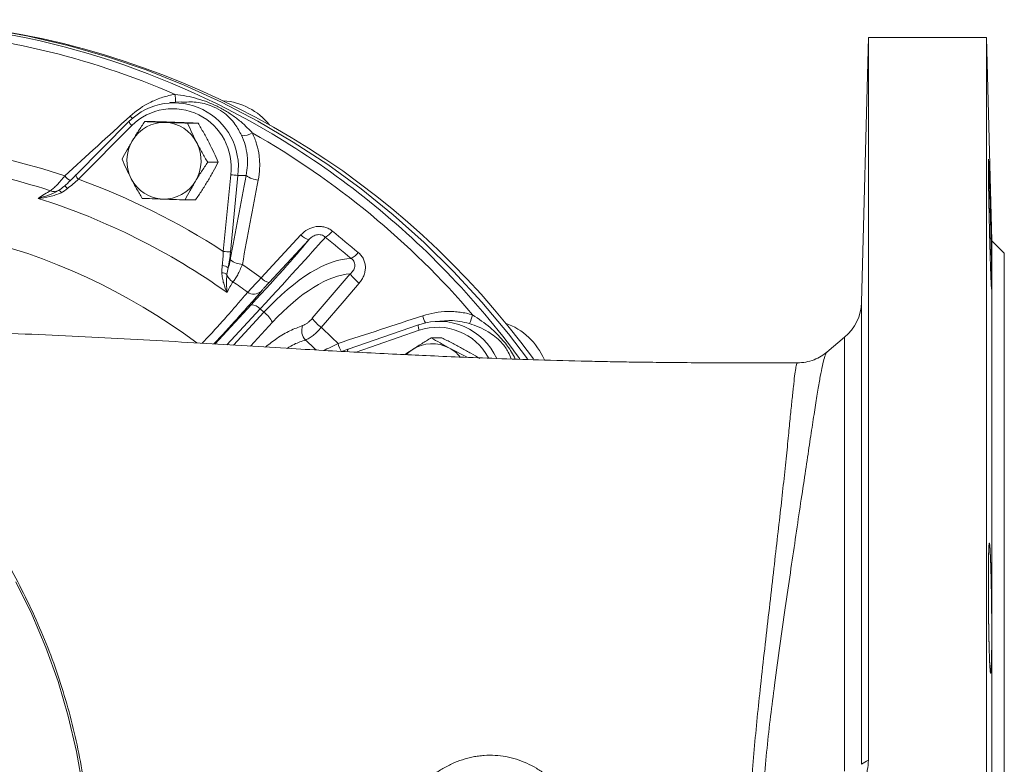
# Model space of a CAD drawing. Header units: millimetres. Extents: x -27 to 453, y 47 to 338.
# Tile 20 of 20: x 287 to 453, y 211 to 338. Entities that reach past the tile are written whole.
import ezdxf

# ---------------------------------------------------------------- set-up
doc = ezdxf.new("R2010")
doc.units = ezdxf.units.MM

msp = doc.modelspace()

# ---------------------------------------------------------------- linework, layer by layer
at = {"color": 7, "linetype": 'Continuous', "lineweight": 15}
for p, q in [((430.26, 334.5), (429.09, 289.67)), ((450.26, 334.5), (430.26, 334.5)), ((430.26, 212.17), (430.26, 334.5)), ((451.16, 300.1), (450.26, 334.5)), ((450.26, 208.86), (450.26, 334.5)), ((314.03, 323.62), (312.07, 323.49)), ((305.16, 320.31), (296.15, 311.21)), ((305.16, 320.31), (305.19, 320.32)), ((309.59, 320.25), (307.82, 320.25)), ((316.84, 320), (315.07, 320)), ((305.61, 319.61), (296.6, 310.5)), ((320.24, 313.37), (318.47, 313.37)), ((321.1, 298.28), (322.36, 311.26)), ((323.57, 311.16), (322.32, 298.18)), ((323.57, 311.16), (324.97, 311.15)), ((316.41, 307), (314.63, 307)), ((335.59, 300.26), (328.85, 293.01)), ((453.26, 298), (451.16, 300.1)), ((451.16, 83.9), (451.16, 300.1)), ((453.26, 86), (453.26, 298)), ((336.17, 286.96), (342.58, 294.49)), ((327.33, 288.54), (327.99, 288)), ((354.16, 285.88), (342.23, 281.73)), ((354.16, 285.88), (354.18, 285.88)), ((358.51, 286.55), (356.93, 286.44)), ((358.07, 283.66), (356.3, 283.66)), ((426.23, 283.75), (423.23, 281.23)), ((341.08, 281.34), (342.24, 281.73)), ((362.37, 280.36), (359.36, 281.92))]:
    msp.add_line(p, q, dxfattribs=at)
at = {"color": 8, "linetype": 'Continuous', "lineweight": 15}
for p, q in [((319.69, 282.61), (325.83, 289.25)), ((327.33, 288.54), (321.73, 282.49)), ((429.09, 289.67), (429.09, 211.48)), ((322.83, 282.42), (327.99, 288)), ((329.42, 286.29), (325.69, 282.25)), ((354.23, 284.93), (343.59, 281.23)), ((426.23, 210.3), (426.23, 283.75))]:
    msp.add_line(p, q, dxfattribs=at)
at = {"color": 7, "linetype": 'Continuous', "lineweight": 15, "flags": 128}
for points in [[(372.56, 280.09), (369.34, 284.31), (364.83, 289.72), (360.07, 294.89), (355.08, 299.81), (349.85, 304.48), (344.42, 308.87), (338.78, 312.98), (332.95, 316.8), (326.95, 320.32), (320.79, 323.53), (314.48, 326.43), (308.04, 329), (301.49, 331.24), (294.84, 333.14), (288.11, 334.71), (281.32, 335.93), (274.47, 336.8), (267.59, 337.33), (260.7, 337.5), (253.8, 337.33), (246.92, 336.8), (242.38, 336.26)], [(294.76, 308.95), (294.64, 309.06), (294.54, 309.16), (294.44, 309.24), (294.36, 309.3), (294.3, 309.35), (294.25, 309.37), (294.22, 309.36), (294.22, 309.34)], [(327.49, 293.82), (330.17, 296.71), (334.24, 301.08)], [(344.11, 292.93), (341.56, 289.93), (337.69, 285.4)], [(353.09, 281.65), (352.42, 281.15), (352.14, 280.89)]]:
    msp.add_lwpolyline(points, dxfattribs=at)
at = {"color": 8, "linetype": 'Continuous', "lineweight": 15, "flags": 128}
for points in [[(305.72, 320.82), (305.57, 320.95), (305.34, 321.18)], [(354.23, 284.93), (354.18, 285.12), (354.14, 285.29), (354.11, 285.45), (354.09, 285.6), (354.09, 285.71), (354.11, 285.8), (354.14, 285.86), (354.16, 285.88)], [(342.17, 281.32), (342.15, 281.45), (342.15, 281.56), (342.17, 281.65), (342.2, 281.71), (342.23, 281.73)], [(286, 242.39), (288.69, 236.91), (291.08, 231.27), (293.14, 225.5), (294.87, 219.61), (296.26, 213.63), (297.32, 207.57), (297.77, 204)]]:
    msp.add_lwpolyline(points, dxfattribs=at)
at = {"color": 7, "linetype": 'Continuous', "lineweight": 15}
for centre, radius, start, end in [((259.66, 201.07), 136.28, 59.2394, 116.0857), ((259.08, 200.86), 135.19, 66.5202, 86.8754), ((260.84, 198.02), 139.44, 36.051, 82.0214), ((312.8, 312.57), 10.86, 352.5447, 134.4425), ((320.34, 312.8), 11.01, 38.8655, 85.9077), ((312.55, 312.55), 9.89, 352.4522, 134.5349), ((311.11, 313.9), 6.23, 88.3334, 149.4043), ((311.02, 313.87), 6.26, 26.7211, 87.5551), ((324.51, 320.83), 2.91, 263.3741, 301.0402), ((256.8, 196.56), 140.08, 40.5112, 60.3879), ((311.49, 313.63), 6.69, 149.0587, 207.1488), ((310.66, 313.63), 6.69, 329.0587, 27.1488), ((257.29, 199.75), 117.3, 71.6233, 81.7722), ((256.56, 199.57), 114.56, 72.0519, 81.3436), ((255.85, 198.13), 119.53, 56.9163, 70.0708), ((311.13, 313.39), 6.26, 206.7211, 267.5551), ((311.04, 313.36), 6.23, 268.3334, 329.4043), ((324.62, 331.38), 20.25, 263.5858, 267.0363), ((327.29, 314.14), 3.79, 232.1883, 266.0285), ((292.5, 309.91), 1.49, 244.9763, 299.0274), ((293.05, 307.95), 0.674, 24.1086, 75.0567), ((255.18, 197.86), 114.74, 54.5302, 72.457), ((336.6, 304.06), 3.79, 297.9635, 321.7785), ((336.14, 302.71), 2.5, 220.5709, 257.3957), ((323.37, 318.41), 20.25, 263.5858, 267.0363), ((324.61, 299.89), 3.82, 232.7605, 265.8165), ((340.75, 300.6), 4.04, 299.7432, 322.0206), ((320.79, 294.01), 1.9, 52.4497, 85.8808), ((255.8, 196.68), 120.73, 53.5723, 55.4179), ((320.89, 293.26), 1.4, 53.3992, 91.2327), ((323.82, 295.08), 2.21, 198.3732, 240.7189), ((329.39, 295.45), 2.5, 220.5854, 257.4067), ((348.17, 298.41), 6.82, 215.0681, 233.4909), ((255.08, 196.53), 117.96, 53.5238, 54.9972), ((326.27, 292.89), 1.84, 234.7389, 312.1702), ((325.83, 287.32), 1.94, 39.3549, 89.9068), ((421.09, 289.88), 8, 310, 358.5), ((325, 284.03), 4.96, 26.988, 52.9857), ((341.75, 290.88), 6.82, 215.0744, 233.4739), ((356.17, 289.4), 7.36, 333.2707, 345.4286), ((336.76, 284.9), 2.39, 159.7745, 222.4846), ((254.7, 195.35), 122.47, 45.5091, 47.3373), ((357.62, 275.71), 10.73, 24.588, 108.6954), ((365.05, 275.53), 11.28, 23.0358, 70.3729), ((344.94, 283.75), 4.54, 193.3071, 212.5771), ((356.44, 276.56), 6.1, 61.4236, 123.3853), ((356.34, 276.37), 6.32, 40.4984, 61.4294)]:
    msp.add_arc(centre, radius, start, end, dxfattribs=at)
at = {"color": 8, "linetype": 'Continuous', "lineweight": 15}
for centre, radius, start, end in [((305.62, 323.68), 7.41, 359.052, 9.1573), ((306.21, 320.48), 1.06, 189.484, 235.8971), ((257.45, 196.9), 140.99, 43.9689, 59.3338), ((296.12, 312.34), 2.24, 214.5499, 249.4991), ((297.19, 311.38), 1.06, 189.484, 235.8971), ((253.91, 198.6), 105, 53.3403, 100.4648), ((255.32, 194.75), 144.01, 36.3597, 43.9974), ((368.08, 291.76), 13.94, 198.2935, 203.5076), ((357.37, 275.69), 9.76, 27.872, 108.7339), ((254.09, 195.33), 119.52, 46.2089, 47.3859)]:
    msp.add_arc(centre, radius, start, end, dxfattribs=at)
at = {"color": 7, "linetype": 'Continuous', "lineweight": 15}
for centre, major_axis, ratio, start_param, end_param in [((321.25, 285.41), (15.12, 16.05), 0.032802, 4.985306, 5.925227), ((322.71, 284.04), (16.39, 17.59), 0.013288, 4.983957, 5.970893), ((331.65, 276.65), (13.93, 19.6), 0.416195, 0.282933, 1.269869), ((333.13, 275.6), (12.63, 18.08), 0.435314, 0.324996, 1.264918)]:
    msp.add_ellipse(centre, major_axis=major_axis, ratio=ratio, start_param=start_param, end_param=end_param, dxfattribs=at)
for points, knots in [([(305.34, 321.18), (306.4, 322.14), (307.57, 322.94), (309.18, 323.73), (309.51, 323.87), (310.18, 324.14), (310.51, 324.26), (311.53, 324.58), (312.23, 324.75), (312.94, 324.86)], [0, 0, 0, 0, 0.5, 0.5, 0.625, 0.625, 0.75, 0.75, 1, 1, 1, 1]), ([(312.94, 324.86), (314.21, 324.73), (315.47, 324.48), (317.32, 323.95), (317.92, 323.75), (319.11, 323.29), (319.7, 323.03), (320.82, 322.47), (321.35, 322.17), (322.38, 321.52), (322.87, 321.18), (323.82, 320.44), (324.28, 320.06), (325.17, 319.23), (325.6, 318.8), (326.01, 318.34)], [0, 0, 0, 0, 0.25, 0.25, 0.375, 0.375, 0.5, 0.5, 0.625, 0.625, 0.75, 0.75, 0.875, 0.875, 1, 1, 1, 1]), ([(307.82, 320.25), (307.46, 319.73), (307.11, 319.21), (306.41, 318.15), (306.08, 317.61), (305.75, 317.07)], [0, 0, 0, 0, 0.5, 0.5, 1, 1, 1, 1]), ([(311.29, 320.12), (310.98, 320.13), (310.68, 320.15), (310.08, 320.17), (309.79, 320.18), (308.92, 320.21), (308.36, 320.23), (307.82, 320.25)], [0, 0, 0, 0, 0.25, 0.25, 0.5, 0.5, 1, 1, 1, 1]), ([(309.59, 320.25), (310.23, 320.23), (310.86, 320.21), (312.12, 320.17), (312.75, 320.15), (313.36, 320.12)], [0, 0, 0, 0, 0.5, 0.5, 1, 1, 1, 1]), ([(315.07, 320), (314.43, 320.02), (313.79, 320.04), (312.53, 320.08), (311.91, 320.1), (311.29, 320.12)], [0, 0, 0, 0, 0.5, 0.5, 1, 1, 1, 1]), ([(313.36, 320.12), (313.67, 320.11), (313.98, 320.1), (314.57, 320.08), (314.87, 320.07), (315.73, 320.04), (316.29, 320.02), (316.84, 320)], [0, 0, 0, 0, 0.25, 0.25, 0.5, 0.5, 1, 1, 1, 1]), ([(315.07, 320), (315.3, 319.46), (315.54, 318.9), (316.06, 317.8), (316.33, 317.24), (316.62, 316.68)], [0, 0, 0, 0, 0.5, 0.5, 1, 1, 1, 1]), ([(316.84, 320), (317.16, 319.46), (317.48, 318.9), (318.1, 317.8), (318.4, 317.24), (318.69, 316.68)], [0, 0, 0, 0, 0.5, 0.5, 1, 1, 1, 1]), ([(326.01, 318.34), (326.31, 317.72), (326.56, 317.09), (326.94, 315.79), (327.08, 315.13), (327.21, 314.11), (327.24, 313.77), (327.27, 313.09), (327.27, 312.75), (327.24, 311.72), (327.16, 311.04), (327.03, 310.36)], [0, 0, 0, 0, 0.25, 0.25, 0.5, 0.5, 0.625, 0.625, 0.75, 0.75, 1, 1, 1, 1]), ([(305.75, 317.07), (305.59, 316.8), (305.43, 316.53), (305.12, 315.99), (304.97, 315.72), (304.53, 314.93), (304.25, 314.4), (303.98, 313.88)], [0, 0, 0, 0, 0.25, 0.25, 0.5, 0.5, 1, 1, 1, 1]), ([(316.62, 316.68), (316.91, 316.12), (317.21, 315.55), (317.84, 314.45), (318.15, 313.91), (318.47, 313.37)], [0, 0, 0, 0, 0.5, 0.5, 1, 1, 1, 1]), ([(318.69, 316.68), (318.98, 316.12), (319.26, 315.55), (319.77, 314.45), (320.01, 313.91), (320.24, 313.37)], [0, 0, 0, 0, 0.5, 0.5, 1, 1, 1, 1]), ([(324.97, 311.15), (325.09, 311.72), (325.16, 312.3), (325.2, 313.17), (325.21, 313.46), (325.19, 314.04), (325.17, 314.33), (325, 315.78), (324.69, 316.89), (324.18, 317.94)], [0, 0, 0, 0, 0.25, 0.25, 0.375, 0.375, 0.5, 0.5, 1, 1, 1, 1]), ([(303.98, 313.88), (304.21, 313.35), (304.46, 312.79), (304.98, 311.69), (305.25, 311.13), (305.54, 310.57)], [0, 0, 0, 0, 0.5, 0.5, 1, 1, 1, 1]), ([(316.4, 310.19), (316.57, 310.46), (316.73, 310.73), (317.07, 311.27), (317.24, 311.53), (317.76, 312.33), (318.11, 312.85), (318.47, 313.37)], [0, 0, 0, 0, 0.25, 0.25, 0.5, 0.5, 1, 1, 1, 1]), ([(320.24, 313.37), (319.97, 312.85), (319.7, 312.32), (319.11, 311.26), (318.8, 310.73), (318.47, 310.19)], [0, 0, 0, 0, 0.5, 0.5, 1, 1, 1, 1]), ([(450.71, 311.16), (450.75, 310.13), (450.76, 309.58), (450.79, 308.69), (450.8, 308.38), (450.82, 307.74), (450.83, 307.41), (450.86, 306.41), (450.87, 305.73), (450.9, 304.67), (450.91, 304.31), (450.93, 303.59), (450.94, 303.23), (450.97, 302.15), (450.98, 301.44), (451.01, 300.38), (451.02, 300.02), (451.03, 299.33), (451.05, 298.66), (451.06, 298.01), (451.07, 297.37), (451.08, 297.06), (451.1, 296.16), (451.11, 295.6), (451.12, 294.84), (451.12, 294.6), (451.13, 294.14), (451.13, 293.92), (451.14, 293.32), (451.14, 292.99), (451.14, 292.57), (451.14, 292.45), (451.14, 292.24), (451.13, 292.15), (451.13, 291.94), (451.12, 291.87), (451.11, 291.87), (451.1, 291.94), (451.08, 292.15), (451.07, 292.24), (451.06, 292.45), (451.05, 292.57), (451.03, 292.98), (451.02, 293.32), (450.98, 294.12), (450.97, 294.58), (450.93, 295.6), (450.91, 296.15), (450.88, 297.05), (450.88, 297.36), (450.86, 298), (450.84, 298.65), (450.82, 299.32), (450.8, 300.01), (450.79, 300.36), (450.76, 301.43), (450.75, 302.14), (450.72, 303.22), (450.71, 303.57), (450.7, 304.3), (450.69, 304.66), (450.67, 305.71), (450.65, 306.4), (450.63, 307.4), (450.63, 307.73), (450.62, 308.37), (450.61, 308.67), (450.6, 309.57), (450.59, 310.12), (450.58, 310.9), (450.58, 311.14), (450.57, 311.6), (450.57, 312.02), (450.56, 312.39), (450.56, 312.73), (450.56, 312.89), (450.56, 313.31), (450.56, 313.51), (450.57, 313.8), (450.58, 313.87), (450.59, 313.87), (450.6, 313.8), (450.61, 313.59), (450.62, 313.5), (450.63, 313.29), (450.63, 313.17), (450.65, 312.76), (450.67, 312.43), (450.7, 311.62), (450.71, 311.16), (450.75, 310.13)], [-0.03125, -0.03125, 0, 0, 0.03125, 0.03125, 0.046875, 0.046875, 0.0625, 0.0625, 0.09375, 0.09375, 0.109375, 0.109375, 0.125, 0.125, 0.15625, 0.15625, 0.171875, 0.171875, 0.1875, 0.203125, 0.203125, 0.21875, 0.21875, 0.25, 0.25, 0.265625, 0.265625, 0.28125, 0.28125, 0.3125, 0.3125, 0.328125, 0.328125, 0.34375, 0.34375, 0.375, 0.375, 0.40625, 0.40625, 0.421875, 0.421875, 0.4375, 0.4375, 0.46875, 0.46875, 0.5, 0.5, 0.53125, 0.53125, 0.546875, 0.546875, 0.5625, 0.578125, 0.578125, 0.59375, 0.59375, 0.625, 0.625, 0.640625, 0.640625, 0.65625, 0.65625, 0.6875, 0.6875, 0.703125, 0.703125, 0.71875, 0.71875, 0.75, 0.75, 0.765625, 0.765625, 0.78125, 0.796875, 0.796875, 0.8125, 0.8125, 0.84375, 0.84375, 0.875, 0.875, 0.90625, 0.90625, 0.921875, 0.921875, 0.9375, 0.9375, 0.96875, 0.96875, 1, 1, 1.03125, 1.03125]), ([(291.86, 308.55), (292.02, 308.67), (292.2, 308.81), (292.57, 309.15), (292.77, 309.35), (293.19, 309.78), (293.4, 310.02), (293.83, 310.52), (294.05, 310.79), (294.27, 311.07)], [0, 0, 0, 0, 0.25, 0.25, 0.5, 0.5, 0.75, 0.75, 1, 1, 1, 1]), ([(296.6, 310.5), (296.3, 310.24), (296, 309.98), (295.39, 309.46), (295.07, 309.2), (294.76, 308.95)], [0, 0, 0, 0, 0.5, 0.5, 1, 1, 1, 1]), ([(305.54, 310.57), (305.82, 310.01), (306.13, 309.44), (306.75, 308.34), (307.07, 307.8), (307.39, 307.26)], [0, 0, 0, 0, 0.5, 0.5, 1, 1, 1, 1]), ([(314.63, 307), (314.9, 307.52), (315.18, 308.05), (315.77, 309.11), (316.08, 309.64), (316.4, 310.19)], [0, 0, 0, 0, 0.5, 0.5, 1, 1, 1, 1]), ([(318.47, 310.19), (318.31, 309.92), (318.14, 309.65), (317.81, 309.11), (317.64, 308.84), (317.12, 308.05), (316.76, 307.52), (316.41, 307)], [0, 0, 0, 0, 0.25, 0.25, 0.5, 0.5, 1, 1, 1, 1]), ([(293.22, 308.6), (292.67, 308.28), (292.1, 308.03), (290.94, 307.6), (290.35, 307.42), (289.76, 307.26)], [0, 0, 0, 0, 0.5, 0.5, 1, 1, 1, 1]), ([(293.66, 308.22), (293.36, 308.07), (293.04, 307.94), (292.4, 307.73), (292.07, 307.64), (291.09, 307.41), (290.42, 307.32), (289.76, 307.26)], [0, 0, 0, 0, 0.25, 0.25, 0.5, 0.5, 1, 1, 1, 1]), ([(307.39, 307.26), (307.94, 307.24), (308.5, 307.22), (309.65, 307.17), (310.24, 307.15), (310.86, 307.13)], [0, 0, 0, 0, 0.5, 0.5, 1, 1, 1, 1]), ([(310.86, 307.13), (311.17, 307.12), (311.48, 307.11), (312.11, 307.09), (312.42, 307.08), (313.36, 307.04), (314, 307.02), (314.63, 307)], [0, 0, 0, 0, 0.25, 0.25, 0.5, 0.5, 1, 1, 1, 1]), ([(334.24, 301.08), (334.57, 301.44), (334.96, 301.75), (335.83, 302.24), (336.3, 302.4), (337.04, 302.51), (337.29, 302.52), (337.79, 302.5), (338.03, 302.46), (338.51, 302.32), (338.74, 302.23), (339.18, 302.01), (339.39, 301.87), (339.58, 301.71)], [0, 0, 0, 0, 0.25, 0.25, 0.5, 0.5, 0.625, 0.625, 0.75, 0.75, 0.875, 0.875, 1, 1, 1, 1]), ([(338.37, 300.71), (338.18, 300.88), (337.94, 301.02), (337.54, 301.11), (337.4, 301.13), (337.13, 301.12), (336.99, 301.1), (336.73, 301.04), (336.6, 300.99), (336.37, 300.88), (336.25, 300.82), (335.94, 300.6), (335.76, 300.44), (335.59, 300.26)], [0, 0, 0, 0, 0.25, 0.25, 0.375, 0.375, 0.5, 0.5, 0.625, 0.625, 0.75, 0.75, 1, 1, 1, 1]), ([(320.92, 295.9), (320.97, 296.29), (321.01, 296.68), (321.07, 297.47), (321.09, 297.88), (321.1, 298.28)], [0, 0, 0, 0, 0.5, 0.5, 1, 1, 1, 1]), ([(321.94, 295.51), (322.01, 295.7), (322.08, 295.91), (322.19, 296.36), (322.25, 296.6), (322.29, 296.85)], [0, 0, 0, 0, 0.5, 0.5, 1, 1, 1, 1]), ([(342.58, 294.49), (342.77, 294.65), (342.94, 294.83), (343.14, 295.13), (343.2, 295.24), (343.3, 295.46), (343.33, 295.59), (343.38, 295.83), (343.38, 295.96), (343.35, 296.22), (343.32, 296.34), (343.21, 296.59), (343.14, 296.71), (342.97, 296.92), (342.86, 297.01), (342.75, 297.09)], [0, 0, 0, 0, 0.25, 0.25, 0.375, 0.375, 0.5, 0.5, 0.625, 0.625, 0.75, 0.75, 0.875, 0.875, 1, 1, 1, 1]), ([(343.93, 298.11), (344.12, 297.96), (344.29, 297.78), (344.59, 297.4), (344.73, 297.2), (344.93, 296.76), (345.01, 296.54), (345.12, 296.06), (345.15, 295.82), (345.15, 295.34), (345.13, 295.1), (345.03, 294.63), (344.96, 294.4), (344.78, 293.95), (344.67, 293.73), (344.41, 293.31), (344.27, 293.11), (344.11, 292.93)], [0, 0, 0, 0, 0.125, 0.125, 0.25, 0.25, 0.375, 0.375, 0.5, 0.5, 0.625, 0.625, 0.75, 0.75, 0.875, 0.875, 1, 1, 1, 1]), ([(298.1, 204), (297.89, 205.7), (297.45, 209.31), (296.41, 214.77), (295.05, 220.37), (293.39, 225.88), (291.44, 231.29), (289.21, 236.58), (286.7, 241.73), (283.92, 246.74), (280.88, 251.58), (277.58, 256.24), (274.04, 260.71), (270.27, 264.97), (266.28, 269.01), (262.08, 272.81), (257.68, 276.37), (253.1, 279.68), (248.35, 282.73), (243.45, 285.5), (238.41, 287.98), (233.24, 290.18), (227.97, 292.08), (222.6, 293.69), (217.16, 294.96), (213.07, 295.75), (210.79, 296.02), (210.36, 296.07)], [0, 0, 0, 0, 0.037013, 0.078537, 0.12006, 0.16158, 0.203096, 0.244608, 0.286114, 0.327614, 0.369108, 0.410593, 0.45207, 0.493538, 0.534997, 0.576445, 0.617884, 0.659312, 0.700729, 0.742136, 0.783533, 0.824921, 0.866299, 0.907669, 0.949031, 0.990387, 1, 1, 1, 1]), ([(324.33, 296.08), (324.2, 295.75), (324.08, 295.44), (323.88, 295.01), (323.81, 294.86), (323.68, 294.59), (323.61, 294.45), (323.4, 294.07), (323.27, 293.85), (323, 293.46), (322.87, 293.29), (322.74, 293.15)], [0, 0, 0, 0, 0.25, 0.25, 0.375, 0.375, 0.5, 0.5, 0.75, 0.75, 1, 1, 1, 1]), ([(320.86, 294.66), (320.87, 294.35), (320.91, 294.04), (321.02, 293.45), (321.09, 293.17), (321.33, 292.33), (321.54, 291.8), (321.76, 291.31)], [0, 0, 0, 0, 0.25, 0.25, 0.5, 0.5, 1, 1, 1, 1]), ([(321.72, 294.38), (321.65, 293.83), (321.64, 293.3), (321.66, 292.28), (321.7, 291.79), (321.76, 291.31)], [0, 0, 0, 0, 0.5, 0.5, 1, 1, 1, 1]), ([(325.2, 291.38), (325.34, 291.51), (325.49, 291.65), (325.82, 291.99), (326.01, 292.19), (326.4, 292.61), (326.6, 292.83), (327.04, 293.31), (327.26, 293.56), (327.49, 293.82)], [0, 0, 0, 0, 0.25, 0.25, 0.5, 0.5, 0.75, 0.75, 1, 1, 1, 1]), ([(328.85, 293.01), (328.7, 292.86), (328.56, 292.71), (328.3, 292.42), (328.18, 292.29), (327.95, 292.03), (327.84, 291.91), (327.66, 291.7), (327.57, 291.6), (327.5, 291.52)], [0, 0, 0, 0, 0.25, 0.25, 0.5, 0.5, 0.75, 0.75, 1, 1, 1, 1]), ([(327.5, 291.52), (327.13, 291.08), (326.35, 290.16), (324.78, 288.39), (322.94, 286.34), (321.16, 284.38), (319.98, 283.1), (319.53, 282.62)], [0, 0, 0, 0, 0.207198, 0.425335, 0.649707, 0.867824, 1, 1, 1, 1]), ([(334.53, 285.72), (334.65, 285.76), (334.78, 285.82), (335.05, 285.96), (335.19, 286.05), (335.47, 286.27), (335.61, 286.39), (335.89, 286.66), (336.03, 286.8), (336.17, 286.96)], [0, 0, 0, 0, 0.25, 0.25, 0.5, 0.5, 0.75, 0.75, 1, 1, 1, 1]), ([(354.85, 287.39), (356.22, 287.83), (357.62, 288.08), (359.41, 288.12), (359.77, 288.11), (360.49, 288.07), (360.84, 288.04), (361.9, 287.9), (362.6, 287.75), (363.29, 287.55)], [0, 0, 0, 0, 0.5, 0.5, 0.625, 0.625, 0.75, 0.75, 1, 1, 1, 1]), ([(362.74, 286.09), (361.66, 286.34), (360.26, 286.67), (358.84, 286.54), (358.51, 286.51)], [0, 0, 0, 0, 0.769977, 1, 1, 1, 1]), ([(337.69, 285.4), (337.46, 285.15), (337.22, 284.91), (336.75, 284.46), (336.52, 284.25), (336.06, 283.89), (335.83, 283.73), (335.4, 283.47), (335.2, 283.36), (335.01, 283.29)], [0, 0, 0, 0, 0.25, 0.25, 0.5, 0.5, 0.75, 0.75, 1, 1, 1, 1]), ([(418.25, 279.43), (418.08, 279.43), (415.34, 279.42), (410.46, 279.41), (403.96, 279.43), (398.53, 279.46), (393.92, 279.51), (389.86, 279.56), (386.17, 279.63), (381.04, 279.74), (374.76, 279.91), (367.56, 280.15), (361.24, 280.39), (355.63, 280.64), (350.18, 280.89), (344.64, 281.17), (338.71, 281.49), (332.2, 281.86), (325.03, 282.29), (317.09, 282.77), (308.74, 283.27), (300.05, 283.74), (291.06, 284.17), (283.42, 284.48), (278.76, 284.59), (277.26, 284.63)], [0, 0, 0, 0, 0.003285, 0.054276, 0.097151, 0.133033, 0.163412, 0.190541, 0.215754, 0.239364, 0.296737, 0.347305, 0.392549, 0.433261, 0.469841, 0.512913, 0.556889, 0.603472, 0.660569, 0.721052, 0.7845, 0.847054, 0.908768, 0.970742, 1, 1, 1, 1]), ([(356.3, 283.66), (355.75, 283.33), (355.21, 283), (354.14, 282.33), (353.61, 282), (353.09, 281.65)], [0, 0, 0, 0, 0.5, 0.5, 1, 1, 1, 1]), ([(359.36, 281.92), (359.09, 282.07), (358.82, 282.21), (358.29, 282.51), (358.03, 282.65), (357.27, 283.09), (356.78, 283.38), (356.3, 283.66)], [0, 0, 0, 0, 0.25, 0.25, 0.5, 0.5, 1, 1, 1, 1]), ([(358.07, 283.66), (358.64, 283.38), (359.21, 283.09), (360.33, 282.51), (360.88, 282.22), (361.43, 281.92)], [0, 0, 0, 0, 0.5, 0.5, 1, 1, 1, 1]), ([(353.09, 281.65), (353.02, 281.61), (352.58, 281.32), (352.19, 281.05), (351.86, 280.82)], [0, 0, 0, 0, 0.168042, 1, 1, 1, 1]), ([(361.43, 281.92), (361.7, 281.77), (361.97, 281.62), (362.5, 281.33), (362.76, 281.18), (363.52, 280.75), (364.01, 280.46), (364.49, 280.18)], [0, 0, 0, 0, 0.25, 0.25, 0.5, 0.5, 1, 1, 1, 1]), ([(423.23, 281.24), (422.93, 281), (422.3, 280.51), (421.07, 279.92), (419.7, 279.5), (418.72, 279.46), (418.25, 279.43)], [0, 0, 0, 0, 0.228678, 0.484215, 0.745835, 1, 1, 1, 1]), ([(450.93, 246.22), (450.97, 245.19), (450.98, 244.64), (451.01, 243.75), (451.02, 243.44), (451.03, 242.8), (451.04, 242.47), (451.06, 241.47), (451.07, 240.79), (451.09, 239.73), (451.1, 239.37), (451.11, 238.65), (451.11, 238.29), (451.12, 237.21), (451.13, 236.5), (451.13, 235.44), (451.14, 235.08), (451.14, 234.39), (451.14, 233.72), (451.14, 233.07), (451.14, 232.43), (451.13, 232.12), (451.13, 231.22), (451.12, 230.66), (451.11, 229.9), (451.11, 229.66), (451.1, 229.2), (451.09, 228.98), (451.07, 228.38), (451.06, 228.04), (451.04, 227.63), (451.03, 227.51), (451.02, 227.3), (451.01, 227.21), (450.98, 227), (450.97, 226.93), (450.93, 226.93), (450.91, 227), (450.88, 227.2), (450.88, 227.29), (450.86, 227.5), (450.85, 227.62), (450.82, 228.04), (450.8, 228.37), (450.76, 229.17), (450.75, 229.63), (450.71, 230.65), (450.7, 231.2), (450.67, 232.1), (450.67, 232.41), (450.65, 233.05), (450.64, 233.7), (450.63, 234.37), (450.62, 235.06), (450.61, 235.41), (450.6, 236.48), (450.59, 237.19), (450.58, 238.27), (450.58, 238.63), (450.57, 239.35), (450.57, 239.71), (450.56, 240.77), (450.56, 241.45), (450.56, 242.45), (450.56, 242.78), (450.56, 243.42), (450.57, 243.73), (450.57, 244.62), (450.58, 245.18), (450.59, 245.95), (450.59, 246.19), (450.6, 246.65), (450.61, 247.08), (450.62, 247.45), (450.63, 247.79), (450.63, 247.95), (450.65, 248.36), (450.67, 248.57), (450.7, 248.85), (450.71, 248.93), (450.75, 248.93), (450.76, 248.86), (450.79, 248.65), (450.8, 248.56), (450.82, 248.35), (450.83, 248.23), (450.86, 247.82), (450.87, 247.48), (450.91, 246.68), (450.93, 246.22), (450.97, 245.19)], [-0.03125, -0.03125, 0, 0, 0.03125, 0.03125, 0.046875, 0.046875, 0.0625, 0.0625, 0.09375, 0.09375, 0.109375, 0.109375, 0.125, 0.125, 0.15625, 0.15625, 0.171875, 0.171875, 0.1875, 0.203125, 0.203125, 0.21875, 0.21875, 0.25, 0.25, 0.265625, 0.265625, 0.28125, 0.28125, 0.3125, 0.3125, 0.328125, 0.328125, 0.34375, 0.34375, 0.375, 0.375, 0.40625, 0.40625, 0.421875, 0.421875, 0.4375, 0.4375, 0.46875, 0.46875, 0.5, 0.5, 0.53125, 0.53125, 0.546875, 0.546875, 0.5625, 0.578125, 0.578125, 0.59375, 0.59375, 0.625, 0.625, 0.640625, 0.640625, 0.65625, 0.65625, 0.6875, 0.6875, 0.703125, 0.703125, 0.71875, 0.71875, 0.75, 0.75, 0.765625, 0.765625, 0.78125, 0.796875, 0.796875, 0.8125, 0.8125, 0.84375, 0.84375, 0.875, 0.875, 0.90625, 0.90625, 0.921875, 0.921875, 0.9375, 0.9375, 0.96875, 0.96875, 1, 1, 1.03125, 1.03125]), ([(353.51, 206.76), (353.96, 207.28), (354.43, 207.78), (355.41, 208.71), (355.92, 209.14), (356.97, 209.95), (357.51, 210.32), (358.35, 210.82), (358.63, 210.98), (359.21, 211.29), (359.5, 211.43), (360.96, 212.1), (362.16, 212.49), (363.69, 212.79), (364, 212.84), (364.62, 212.92), (364.93, 212.95), (365.86, 213.02), (366.48, 213.02), (367.7, 212.96), (368.31, 212.88), (369.21, 212.72), (369.51, 212.66), (370.11, 212.51), (370.41, 212.43), (371.89, 211.96), (373.02, 211.45), (374.63, 210.48), (375.15, 210.12), (376.16, 209.33), (376.65, 208.91), (378.04, 207.56), (378.89, 206.55), (379.65, 205.42)], [0, 0, 0, 0, 0.0625, 0.0625, 0.125, 0.125, 0.1875, 0.1875, 0.21875, 0.21875, 0.25, 0.25, 0.375, 0.375, 0.40625, 0.40625, 0.4375, 0.4375, 0.5, 0.5, 0.5625, 0.5625, 0.59375, 0.59375, 0.625, 0.625, 0.75, 0.75, 0.8125, 0.8125, 0.875, 0.875, 1, 1, 1, 1]), ([(430.26, 212.17), (430.26, 211.6), (430.2, 211.04), (430.02, 210.2), (429.94, 209.93), (429.76, 209.38), (429.65, 209.12), (429.54, 208.86)], [0, 0, 0, 0, 0.5, 0.5, 0.75, 0.75, 1, 1, 1, 1])]:
    msp.add_open_spline(points, degree=3, knots=knots, dxfattribs=at)
at = {"color": 8, "linetype": 'Continuous', "lineweight": 15}
for points, knots in [([(324.18, 317.94), (323.83, 318.58), (323.24, 319.68), (322.17, 320.95), (321.01, 321.97), (319.92, 322.58), (318.41, 323.19), (316.6, 323.68), (314.85, 323.57), (314.03, 323.52)], [0, 0, 0, 0, 0.180662, 0.308666, 0.439216, 0.58265, 0.601886, 0.812199, 1, 1, 1, 1]), ([(317.54, 282.74), (318.1, 283.34), (319.35, 284.68), (321.1, 286.61), (322.77, 288.49), (324.17, 290.12), (324.87, 290.97), (325.2, 291.38)], [0, 0, 0, 0, 0.171703, 0.384284, 0.590889, 0.8035, 1, 1, 1, 1]), ([(363.29, 287.55), (364.31, 286.86), (366.17, 285.6), (368.34, 283.39), (369.77, 281.58), (370.31, 280.46), (370.51, 280.06)], [0, 0, 0, 0, 0.345387, 0.635083, 0.868254, 1, 1, 1, 1]), ([(328.22, 282.1), (328.88, 282.61), (330.3, 283.71), (332.44, 284.96), (333.83, 285.46), (334.53, 285.72)], [0, 0, 0, 0, 0.296616, 0.643313, 1, 1, 1, 1]), ([(369.81, 280.08), (369.66, 280.48), (369.31, 281.41), (368.63, 282.37), (367.52, 283.58), (365.8, 284.94), (363.84, 285.68), (362.74, 286.09)], [0, 0, 0, 0, 0.1416416, 0.334563, 0.3604359, 0.6433091, 1, 1, 1, 1]), ([(335.01, 283.29), (334.38, 283.09), (333.4, 282.77), (332.32, 282.12), (331.91, 281.88)], [0, 0, 0, 0, 0.62932, 1, 1, 1, 1]), ([(338.05, 281.53), (338.14, 281.56), (338.58, 281.74), (339.46, 282.17), (340.23, 282.56), (340.52, 282.71)], [0, 0, 0, 0, 0.137092, 0.667493, 1, 1, 1, 1]), ([(423.26, 281.19), (423.22, 281.17), (423.09, 281.1), (422.83, 280.37), (422.5, 279.06), (422.13, 277.2), (421.72, 274.86), (421.26, 271.98), (420.73, 268.55), (420.14, 264.6), (419.47, 260.1), (418.71, 255.09), (417.91, 249.67), (417.06, 243.95), (416.19, 237.92), (415.28, 231.57), (414.22, 223.69), (413.02, 214.23), (412.46, 206.86), (412.18, 203.15)], [0, 0, 0, 0, 0.0273747, 0.0842673, 0.1411579, 0.1951803, 0.2492, 0.3047148, 0.3602266, 0.4166813, 0.4731347, 0.531427, 0.5897219, 0.6460455, 0.7023702, 0.7603401, 0.8183146, 0.908552, 1, 1, 1, 1]), ([(410.18, 203.15), (410.41, 206.78), (410.76, 212.26), (411.45, 219.42), (412.05, 225.13), (412.72, 231.08), (413.43, 237.24), (414.11, 243.2), (414.75, 248.83), (415.35, 254.03), (415.88, 258.84), (416.35, 263.25), (416.74, 267.12), (417.06, 270.4), (417.34, 273.17), (417.58, 275.46), (417.78, 277.26), (417.96, 278.53), (418.12, 279.3), (418.2, 279.37), (418.25, 279.41)], [0, 0, 0, 0, 0.0896115, 0.1350262, 0.1804385, 0.2357412, 0.2910401, 0.3479244, 0.4048079, 0.4598487, 0.5148871, 0.5716828, 0.6284803, 0.6810827, 0.7336878, 0.7877309, 0.8417766, 0.8958138, 0.9498527, 1, 1, 1, 1])]:
    msp.add_open_spline(points, degree=3, knots=knots, dxfattribs=at)
at = {"color": 7, "linetype": 'Continuous', "lineweight": 15}
for points in [[(294.27, 311.07), (297.96, 314.44), (301.65, 317.81), (305.34, 321.18)], [(294.22, 309.34), (294.89, 309.95), (295.54, 310.58), (296.18, 311.22)], [(322.29, 296.85), (323.18, 301.62), (324.08, 306.39), (324.97, 311.15)], [(327.03, 310.36), (326.13, 305.61), (325.22, 300.85), (324.33, 296.08)], [(289.76, 307.26), (290.52, 307.76), (291.22, 308.19), (291.86, 308.55)], [(293.22, 308.6), (293.57, 308.81), (293.9, 309.06), (294.22, 309.34)], [(294.76, 308.95), (294.41, 308.67), (294.06, 308.42), (293.66, 308.22)], [(339.58, 301.71), (341.02, 300.51), (342.47, 299.31), (343.93, 298.11)], [(342.75, 297.09), (341.29, 298.3), (339.83, 299.5), (338.37, 300.71)], [(322.32, 298.18), (322.23, 297.27), (322.11, 296.38), (321.94, 295.51)], [(320.86, 294.66), (320.84, 295.06), (320.87, 295.48), (320.92, 295.9)], [(321.94, 295.51), (321.85, 295.12), (321.76, 294.75), (321.72, 294.38)], [(322.74, 293.15), (322.4, 292.65), (322.07, 292.03), (321.76, 291.31)], [(340.52, 282.71), (345.3, 284.27), (350.08, 285.83), (354.85, 287.39)], [(429.09, 211.48), (429.48, 211.73), (429.87, 211.96), (430.26, 212.17)]]:
    msp.add_open_spline(points, degree=3, dxfattribs=at)

doc.saveas('drawing.dxf')
